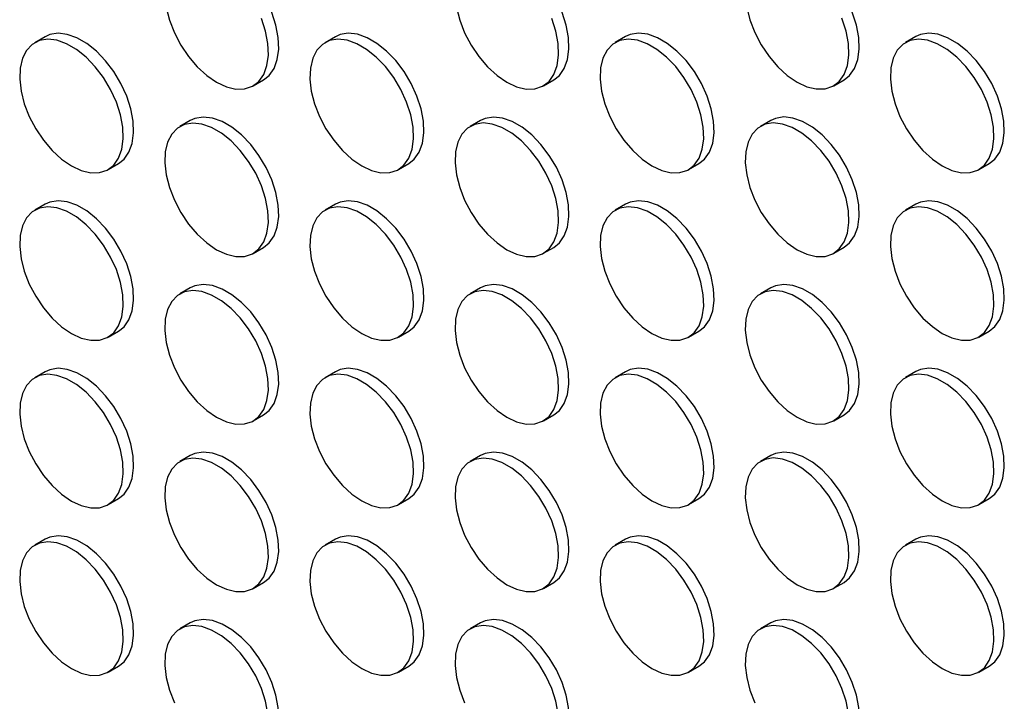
# Model space of a CAD drawing. Header units: millimetres. Extents: x 57 to 2457, y 57 to 1886.
# Tile 34 of 38: x 2181 to 2316, y 1325 to 1418. Entities that reach past the tile are written whole.
import ezdxf

# ---------------------------------------------------------------- set-up
doc = ezdxf.new("R2010")
doc.units = ezdxf.units.MM
doc.header["$LTSCALE"] = 9

msp = doc.modelspace()

# ---------------------------------------------------------------- linework, layer by layer
for p, q in [((2184.878, 1415.433), (2183.464, 1414.617)), ((2224.476, 1415.437), (2223.062, 1414.62)), ((2264.074, 1415.441), (2262.66, 1414.624)), ((2303.672, 1415.444), (2302.258, 1414.628)), ((2213.262, 1408.729), (2214.677, 1409.546)), ((2252.86, 1408.733), (2254.275, 1409.549)), ((2292.458, 1408.737), (2293.873, 1409.553)), ((2204.677, 1404.003), (2203.263, 1403.187)), ((2244.275, 1404.007), (2242.861, 1403.191)), ((2283.873, 1404.011), (2282.459, 1403.194)), ((2193.463, 1397.296), (2194.878, 1398.112)), ((2233.061, 1397.299), (2234.476, 1398.116)), ((2272.659, 1397.303), (2274.074, 1398.12)), ((2312.257, 1397.307), (2313.672, 1398.123)), ((2184.878, 1392.57), (2183.464, 1391.754)), ((2224.476, 1392.574), (2223.062, 1391.757)), ((2264.074, 1392.577), (2262.66, 1391.761)), ((2303.672, 1392.581), (2302.258, 1391.765)), ((2213.262, 1385.866), (2214.677, 1386.682)), ((2252.86, 1385.87), (2254.275, 1386.686)), ((2292.458, 1385.873), (2293.873, 1386.69)), ((2204.677, 1381.14), (2203.263, 1380.324)), ((2244.275, 1381.144), (2242.861, 1380.328)), ((2283.873, 1381.148), (2282.459, 1380.331)), ((2193.463, 1374.433), (2194.878, 1375.249)), ((2233.061, 1374.436), (2234.476, 1375.253)), ((2272.659, 1374.44), (2274.074, 1375.256)), ((2312.257, 1374.444), (2313.672, 1375.26)), ((2184.878, 1369.707), (2183.464, 1368.89)), ((2224.476, 1369.711), (2223.062, 1368.894)), ((2264.074, 1369.714), (2262.66, 1368.898)), ((2303.672, 1369.718), (2302.258, 1368.902)), ((2213.262, 1363.003), (2214.677, 1363.819)), ((2252.86, 1363.007), (2254.275, 1363.823)), ((2292.458, 1363.01), (2293.873, 1363.827)), ((2204.677, 1358.277), (2203.263, 1357.461)), ((2244.275, 1358.281), (2242.861, 1357.464)), ((2283.873, 1358.285), (2282.459, 1357.468)), ((2193.463, 1351.569), (2194.878, 1352.386)), ((2233.061, 1351.573), (2234.476, 1352.39)), ((2272.659, 1351.577), (2274.074, 1352.393)), ((2312.257, 1351.581), (2313.672, 1352.397)), ((2184.878, 1346.844), (2183.464, 1346.027)), ((2224.476, 1346.847), (2223.062, 1346.031)), ((2264.074, 1346.851), (2262.66, 1346.035)), ((2303.672, 1346.855), (2302.258, 1346.038)), ((2213.262, 1340.14), (2214.677, 1340.956)), ((2252.86, 1340.143), (2254.275, 1340.96)), ((2292.458, 1340.147), (2293.873, 1340.964)), ((2204.677, 1335.414), (2203.263, 1334.598)), ((2244.275, 1335.418), (2242.861, 1334.601)), ((2283.873, 1335.421), (2282.459, 1334.605)), ((2193.463, 1328.706), (2194.878, 1329.523)), ((2233.061, 1328.71), (2234.476, 1329.526)), ((2272.659, 1328.714), (2274.074, 1329.53)), ((2312.257, 1328.717), (2313.672, 1329.534))]:
    msp.add_line(p, q)
at = {"flags": 128}
for points in [[(2214.677, 1409.546), (2215.437, 1410.144), (2216.109, 1411.101), (2216.549, 1412.314), (2216.74, 1413.74), (2216.676, 1415.328), (2216.359, 1417.019), (2215.801, 1418.754), (2215.021, 1420.468), (2214.048, 1422.101), (2212.917, 1423.593), (2211.669, 1424.891), (2210.349, 1425.946), (2209.005, 1426.722), (2207.685, 1427.191), (2206.437, 1427.334), (2205.306, 1427.148), (2204.677, 1426.867)], [(2254.275, 1409.549), (2255.035, 1410.148), (2255.707, 1411.105), (2256.147, 1412.318), (2256.338, 1413.744), (2256.274, 1415.331), (2255.957, 1417.023), (2255.399, 1418.757), (2254.619, 1420.472), (2253.646, 1422.105), (2252.515, 1423.597), (2251.267, 1424.894), (2249.947, 1425.95), (2248.603, 1426.726), (2247.283, 1427.194), (2246.035, 1427.338), (2244.904, 1427.152), (2244.275, 1426.87)], [(2293.873, 1409.553), (2294.633, 1410.152), (2295.305, 1411.108), (2295.745, 1412.321), (2295.936, 1413.748), (2295.872, 1415.335), (2295.555, 1417.027), (2294.997, 1418.761), (2294.217, 1420.476), (2293.244, 1422.109), (2292.113, 1423.601), (2290.865, 1424.898), (2289.545, 1425.954), (2288.201, 1426.73), (2286.881, 1427.198), (2285.633, 1427.342), (2284.502, 1427.155), (2283.873, 1426.874)], [(2201.391, 1419.432), (2201.831, 1417.711), (2202.503, 1415.978), (2203.383, 1414.297), (2204.44, 1412.727), (2205.635, 1411.326), (2206.925, 1410.144), (2208.263, 1409.224)], [(2240.989, 1419.435), (2241.429, 1417.714), (2242.101, 1415.982), (2242.981, 1414.301), (2244.038, 1412.731), (2245.233, 1411.33), (2246.523, 1410.148), (2247.861, 1409.228)], [(2280.587, 1419.439), (2281.027, 1417.718), (2281.699, 1415.986), (2282.579, 1414.304), (2283.636, 1412.735), (2284.831, 1411.334), (2286.121, 1410.152), (2287.459, 1409.232)], [(2208.263, 1409.224), (2209.601, 1408.599), (2210.891, 1408.292), (2212.086, 1408.314), (2213.142, 1408.663), (2214.023, 1409.328), (2214.695, 1410.284), (2215.135, 1411.498), (2215.326, 1412.924), (2215.262, 1414.511), (2214.945, 1416.203), (2214.387, 1417.937)], [(2247.861, 1409.228), (2249.199, 1408.603), (2250.489, 1408.296), (2251.684, 1408.317), (2252.74, 1408.667), (2253.621, 1409.332), (2254.293, 1410.288), (2254.733, 1411.501), (2254.924, 1412.927), (2254.86, 1414.515), (2254.543, 1416.206), (2253.985, 1417.941)], [(2287.459, 1409.232), (2288.797, 1408.607), (2290.087, 1408.299), (2291.282, 1408.321), (2292.338, 1408.671), (2293.219, 1409.336), (2293.891, 1410.292), (2294.331, 1411.505), (2294.522, 1412.931), (2294.458, 1414.519), (2294.141, 1416.21), (2293.582, 1417.945)], [(2194.878, 1398.112), (2195.638, 1398.711), (2196.31, 1399.667), (2196.75, 1400.881), (2196.941, 1402.307), (2196.877, 1403.894), (2196.56, 1405.586), (2196.002, 1407.32), (2195.222, 1409.035), (2194.249, 1410.668), (2193.118, 1412.16), (2191.87, 1413.457), (2190.55, 1414.513), (2189.206, 1415.289), (2187.886, 1415.757), (2186.638, 1415.901), (2185.507, 1415.714), (2184.878, 1415.433)], [(2234.476, 1398.116), (2235.236, 1398.715), (2235.908, 1399.671), (2236.348, 1400.884), (2236.539, 1402.31), (2236.475, 1403.898), (2236.158, 1405.589), (2235.6, 1407.324), (2234.82, 1409.039), (2233.847, 1410.671), (2232.716, 1412.164), (2231.468, 1413.461), (2230.148, 1414.517), (2228.804, 1415.293), (2227.484, 1415.761), (2226.236, 1415.905), (2225.105, 1415.718), (2224.476, 1415.437)], [(2274.074, 1398.12), (2274.834, 1398.718), (2275.506, 1399.675), (2275.946, 1400.888), (2276.137, 1402.314), (2276.073, 1403.902), (2275.756, 1405.593), (2275.198, 1407.328), (2274.418, 1409.042), (2273.445, 1410.675), (2272.314, 1412.167), (2271.066, 1413.465), (2269.746, 1414.52), (2268.402, 1415.296), (2267.082, 1415.765), (2265.834, 1415.908), (2264.703, 1415.722), (2264.074, 1415.441)], [(2313.672, 1398.123), (2314.432, 1398.722), (2315.104, 1399.679), (2315.544, 1400.892), (2315.735, 1402.318), (2315.671, 1403.905), (2315.354, 1405.597), (2314.796, 1407.331), (2314.016, 1409.046), (2313.043, 1410.679), (2311.912, 1412.171), (2310.664, 1413.468), (2309.344, 1414.524), (2308, 1415.3), (2306.68, 1415.768), (2305.432, 1415.912), (2304.301, 1415.726), (2303.672, 1415.444)], [(2188.464, 1397.791), (2189.802, 1397.166), (2191.092, 1396.859), (2192.287, 1396.88), (2193.343, 1397.23), (2194.224, 1397.895), (2194.896, 1398.851), (2195.336, 1400.064), (2195.527, 1401.49), (2195.463, 1403.078), (2195.146, 1404.769), (2194.588, 1406.504), (2193.808, 1408.218), (2192.835, 1409.851), (2191.704, 1411.343), (2190.456, 1412.641), (2189.136, 1413.697), (2187.792, 1414.473), (2186.472, 1414.941), (2185.224, 1415.084), (2184.093, 1414.898), (2183.12, 1414.388), (2182.34, 1413.574), (2181.782, 1412.484), (2181.465, 1411.159), (2181.401, 1409.645), (2181.592, 1407.998), (2182.032, 1406.277), (2182.704, 1404.545), (2183.584, 1402.864), (2184.641, 1401.294), (2185.836, 1399.893), (2187.126, 1398.711), (2188.464, 1397.791)], [(2228.062, 1397.794), (2229.4, 1397.17), (2230.69, 1396.862), (2231.885, 1396.884), (2232.941, 1397.233), (2233.822, 1397.898), (2234.494, 1398.855), (2234.934, 1400.068), (2235.125, 1401.494), (2235.061, 1403.081), (2234.744, 1404.773), (2234.186, 1406.507), (2233.406, 1408.222), (2232.433, 1409.855), (2231.302, 1411.347), (2230.054, 1412.645), (2228.734, 1413.7), (2227.39, 1414.476), (2226.07, 1414.945), (2224.822, 1415.088), (2223.691, 1414.902), (2222.718, 1414.392), (2221.938, 1413.578), (2221.38, 1412.488), (2221.063, 1411.162), (2220.999, 1409.649), (2221.19, 1408.002), (2221.63, 1406.281), (2222.302, 1404.549), (2223.182, 1402.867), (2224.239, 1401.298), (2225.434, 1399.897), (2226.724, 1398.715), (2228.062, 1397.794)], [(2267.66, 1397.798), (2268.998, 1397.173), (2270.288, 1396.866), (2271.483, 1396.888), (2272.539, 1397.237), (2273.42, 1397.902), (2274.092, 1398.858), (2274.532, 1400.072), (2274.723, 1401.498), (2274.659, 1403.085), (2274.342, 1404.777), (2273.783, 1406.511), (2273.004, 1408.226), (2272.031, 1409.859), (2270.9, 1411.351), (2269.652, 1412.648), (2268.332, 1413.704), (2266.988, 1414.48), (2265.668, 1414.948), (2264.42, 1415.092), (2263.289, 1414.905), (2262.316, 1414.396), (2261.536, 1413.581), (2260.978, 1412.492), (2260.661, 1411.166), (2260.597, 1409.653), (2260.788, 1408.006), (2261.228, 1406.285), (2261.9, 1404.552), (2262.78, 1402.871), (2263.837, 1401.301), (2265.032, 1399.9), (2266.322, 1398.718), (2267.66, 1397.798)], [(2307.258, 1397.802), (2308.596, 1397.177), (2309.886, 1396.87), (2311.081, 1396.891), (2312.137, 1397.241), (2313.018, 1397.906), (2313.69, 1398.862), (2314.129, 1400.075), (2314.321, 1401.501), (2314.257, 1403.089), (2313.94, 1404.78), (2313.381, 1406.515), (2312.602, 1408.23), (2311.629, 1409.862), (2310.498, 1411.355), (2309.25, 1412.652), (2307.93, 1413.708), (2306.586, 1414.484), (2305.266, 1414.952), (2304.018, 1415.096), (2302.887, 1414.909), (2301.914, 1414.4), (2301.134, 1413.585), (2300.576, 1412.496), (2300.259, 1411.17), (2300.195, 1409.656), (2300.386, 1408.009), (2300.826, 1406.288), (2301.498, 1404.556), (2302.378, 1402.875), (2303.435, 1401.305), (2304.63, 1399.904), (2305.92, 1398.722), (2307.258, 1397.802)], [(2214.677, 1386.682), (2215.437, 1387.281), (2216.109, 1388.238), (2216.549, 1389.451), (2216.74, 1390.877), (2216.676, 1392.464), (2216.359, 1394.156), (2215.801, 1395.89), (2215.021, 1397.605), (2214.048, 1399.238), (2212.917, 1400.73), (2211.669, 1402.027), (2210.349, 1403.083), (2209.005, 1403.859), (2207.685, 1404.328), (2206.437, 1404.471), (2205.306, 1404.285), (2204.677, 1404.003)], [(2254.275, 1386.686), (2255.035, 1387.285), (2255.707, 1388.241), (2256.147, 1389.455), (2256.338, 1390.881), (2256.274, 1392.468), (2255.957, 1394.16), (2255.399, 1395.894), (2254.619, 1397.609), (2253.646, 1399.242), (2252.515, 1400.734), (2251.267, 1402.031), (2249.947, 1403.087), (2248.603, 1403.863), (2247.283, 1404.331), (2246.035, 1404.475), (2244.904, 1404.288), (2244.275, 1404.007)], [(2293.873, 1386.69), (2294.633, 1387.289), (2295.305, 1388.245), (2295.745, 1389.458), (2295.936, 1390.884), (2295.872, 1392.472), (2295.555, 1394.163), (2294.997, 1395.898), (2294.217, 1397.613), (2293.244, 1399.245), (2292.113, 1400.738), (2290.865, 1402.035), (2289.545, 1403.091), (2288.201, 1403.867), (2286.881, 1404.335), (2285.633, 1404.479), (2284.502, 1404.292), (2283.873, 1404.011)], [(2208.263, 1386.361), (2209.601, 1385.736), (2210.891, 1385.429), (2212.086, 1385.45), (2213.142, 1385.8), (2214.023, 1386.465), (2214.695, 1387.421), (2215.135, 1388.634), (2215.326, 1390.061), (2215.262, 1391.648), (2214.945, 1393.34), (2214.387, 1395.074), (2213.607, 1396.789), (2212.634, 1398.422), (2211.503, 1399.914), (2210.255, 1401.211), (2208.935, 1402.267), (2207.591, 1403.043), (2206.271, 1403.511), (2205.023, 1403.655), (2203.892, 1403.468), (2202.919, 1402.959), (2202.139, 1402.144), (2201.581, 1401.055), (2201.264, 1399.729), (2201.2, 1398.215), (2201.391, 1396.568), (2201.831, 1394.848), (2202.503, 1393.115), (2203.383, 1391.434), (2204.44, 1389.864), (2205.635, 1388.463), (2206.925, 1387.281), (2208.263, 1386.361)], [(2247.861, 1386.365), (2249.199, 1385.74), (2250.489, 1385.433), (2251.684, 1385.454), (2252.74, 1385.804), (2253.621, 1386.469), (2254.293, 1387.425), (2254.733, 1388.638), (2254.924, 1390.064), (2254.86, 1391.652), (2254.543, 1393.343), (2253.985, 1395.078), (2253.205, 1396.792), (2252.232, 1398.425), (2251.101, 1399.917), (2249.853, 1401.215), (2248.533, 1402.271), (2247.189, 1403.047), (2245.869, 1403.515), (2244.621, 1403.658), (2243.49, 1403.472), (2242.517, 1402.962), (2241.737, 1402.148), (2241.179, 1401.058), (2240.862, 1399.733), (2240.798, 1398.219), (2240.989, 1396.572), (2241.429, 1394.851), (2242.101, 1393.119), (2242.981, 1391.438), (2244.038, 1389.868), (2245.233, 1388.467), (2246.523, 1387.285), (2247.861, 1386.365)], [(2287.459, 1386.368), (2288.797, 1385.744), (2290.087, 1385.436), (2291.282, 1385.458), (2292.338, 1385.807), (2293.219, 1386.472), (2293.891, 1387.429), (2294.331, 1388.642), (2294.522, 1390.068), (2294.458, 1391.655), (2294.141, 1393.347), (2293.582, 1395.081), (2292.803, 1396.796), (2291.83, 1398.429), (2290.699, 1399.921), (2289.451, 1401.219), (2288.131, 1402.274), (2286.787, 1403.05), (2285.467, 1403.519), (2284.219, 1403.662), (2283.088, 1403.476), (2282.115, 1402.966), (2281.335, 1402.152), (2280.777, 1401.062), (2280.46, 1399.736), (2280.396, 1398.223), (2280.587, 1396.576), (2281.027, 1394.855), (2281.699, 1393.123), (2282.579, 1391.441), (2283.636, 1389.872), (2284.831, 1388.471), (2286.121, 1387.289), (2287.459, 1386.368)], [(2313.672, 1375.26), (2314.432, 1375.859), (2315.104, 1376.815), (2315.544, 1378.029), (2315.735, 1379.455), (2315.671, 1381.042), (2315.354, 1382.734), (2314.796, 1384.468), (2314.016, 1386.183), (2313.043, 1387.816), (2311.912, 1389.308), (2310.664, 1390.605), (2309.344, 1391.661), (2308, 1392.437), (2306.68, 1392.905), (2305.432, 1393.049), (2304.301, 1392.862), (2303.672, 1392.581)], [(2188.464, 1374.928), (2189.802, 1374.303), (2191.092, 1373.995), (2192.287, 1374.017), (2193.343, 1374.367), (2194.224, 1375.032), (2194.896, 1375.988), (2195.336, 1377.201), (2195.527, 1378.627), (2195.463, 1380.215), (2195.146, 1381.906), (2194.588, 1383.641), (2193.808, 1385.355), (2192.835, 1386.988), (2191.704, 1388.48), (2190.456, 1389.778), (2189.136, 1390.833), (2187.792, 1391.609), (2186.472, 1392.078), (2185.224, 1392.221), (2184.093, 1392.035), (2183.12, 1391.525), (2182.34, 1390.711), (2181.782, 1389.621), (2181.465, 1388.296), (2181.401, 1386.782), (2181.592, 1385.135), (2182.032, 1383.414), (2182.704, 1381.682), (2183.584, 1380), (2184.641, 1378.431), (2185.836, 1377.03), (2187.126, 1375.848), (2188.464, 1374.928)], [(2194.878, 1375.249), (2195.638, 1375.848), (2196.31, 1376.804), (2196.75, 1378.017), (2196.941, 1379.444), (2196.877, 1381.031), (2196.56, 1382.723), (2196.002, 1384.457), (2195.222, 1386.172), (2194.249, 1387.805), (2193.118, 1389.297), (2191.87, 1390.594), (2190.55, 1391.65), (2189.206, 1392.426), (2187.886, 1392.894), (2186.638, 1393.038), (2185.507, 1392.851), (2184.878, 1392.57)], [(2228.062, 1374.931), (2229.4, 1374.306), (2230.69, 1373.999), (2231.885, 1374.021), (2232.941, 1374.37), (2233.822, 1375.035), (2234.494, 1375.992), (2234.934, 1377.205), (2235.125, 1378.631), (2235.061, 1380.218), (2234.744, 1381.91), (2234.186, 1383.644), (2233.406, 1385.359), (2232.433, 1386.992), (2231.302, 1388.484), (2230.054, 1389.781), (2228.734, 1390.837), (2227.39, 1391.613), (2226.07, 1392.081), (2224.822, 1392.225), (2223.691, 1392.039), (2222.718, 1391.529), (2221.938, 1390.715), (2221.38, 1389.625), (2221.063, 1388.299), (2220.999, 1386.786), (2221.19, 1385.139), (2221.63, 1383.418), (2222.302, 1381.685), (2223.182, 1380.004), (2224.239, 1378.434), (2225.434, 1377.033), (2226.724, 1375.851), (2228.062, 1374.931)], [(2234.476, 1375.253), (2235.236, 1375.852), (2235.908, 1376.808), (2236.348, 1378.021), (2236.539, 1379.447), (2236.475, 1381.035), (2236.158, 1382.726), (2235.6, 1384.461), (2234.82, 1386.175), (2233.847, 1387.808), (2232.716, 1389.3), (2231.468, 1390.598), (2230.148, 1391.654), (2228.804, 1392.43), (2227.484, 1392.898), (2226.236, 1393.041), (2225.105, 1392.855), (2224.476, 1392.574)], [(2267.66, 1374.935), (2268.998, 1374.31), (2270.288, 1374.003), (2271.483, 1374.024), (2272.539, 1374.374), (2273.42, 1375.039), (2274.092, 1375.995), (2274.532, 1377.208), (2274.723, 1378.635), (2274.659, 1380.222), (2274.342, 1381.914), (2273.783, 1383.648), (2273.004, 1385.363), (2272.031, 1386.996), (2270.9, 1388.488), (2269.652, 1389.785), (2268.332, 1390.841), (2266.988, 1391.617), (2265.668, 1392.085), (2264.42, 1392.229), (2263.289, 1392.042), (2262.316, 1391.533), (2261.536, 1390.718), (2260.978, 1389.629), (2260.661, 1388.303), (2260.597, 1386.789), (2260.788, 1385.142), (2261.228, 1383.422), (2261.9, 1381.689), (2262.78, 1380.008), (2263.837, 1378.438), (2265.032, 1377.037), (2266.322, 1375.855), (2267.66, 1374.935)], [(2274.074, 1375.256), (2274.834, 1375.855), (2275.506, 1376.812), (2275.946, 1378.025), (2276.137, 1379.451), (2276.073, 1381.038), (2275.756, 1382.73), (2275.198, 1384.464), (2274.418, 1386.179), (2273.445, 1387.812), (2272.314, 1389.304), (2271.066, 1390.601), (2269.746, 1391.657), (2268.402, 1392.433), (2267.082, 1392.902), (2265.834, 1393.045), (2264.703, 1392.859), (2264.074, 1392.577)], [(2307.258, 1374.939), (2308.596, 1374.314), (2309.886, 1374.007), (2311.081, 1374.028), (2312.137, 1374.378), (2313.018, 1375.043), (2313.69, 1375.999), (2314.129, 1377.212), (2314.321, 1378.638), (2314.257, 1380.226), (2313.94, 1381.917), (2313.381, 1383.652), (2312.602, 1385.366), (2311.629, 1386.999), (2310.498, 1388.491), (2309.25, 1389.789), (2307.93, 1390.845), (2306.586, 1391.621), (2305.266, 1392.089), (2304.018, 1392.232), (2302.887, 1392.046), (2301.914, 1391.536), (2301.134, 1390.722), (2300.576, 1389.632), (2300.259, 1388.307), (2300.195, 1386.793), (2300.386, 1385.146), (2300.826, 1383.425), (2301.498, 1381.693), (2302.378, 1380.012), (2303.435, 1378.442), (2304.63, 1377.041), (2305.92, 1375.859), (2307.258, 1374.939)], [(2214.677, 1363.819), (2215.437, 1364.418), (2216.109, 1365.375), (2216.549, 1366.588), (2216.74, 1368.014), (2216.676, 1369.601), (2216.359, 1371.293), (2215.801, 1373.027), (2215.021, 1374.742), (2214.048, 1376.375), (2212.917, 1377.867), (2211.669, 1379.164), (2210.349, 1380.22), (2209.005, 1380.996), (2207.685, 1381.464), (2206.437, 1381.608), (2205.306, 1381.422), (2204.677, 1381.14)], [(2254.275, 1363.823), (2255.035, 1364.422), (2255.707, 1365.378), (2256.147, 1366.591), (2256.338, 1368.018), (2256.274, 1369.605), (2255.957, 1371.297), (2255.399, 1373.031), (2254.619, 1374.746), (2253.646, 1376.379), (2252.515, 1377.871), (2251.267, 1379.168), (2249.947, 1380.224), (2248.603, 1381), (2247.283, 1381.468), (2246.035, 1381.612), (2244.904, 1381.425), (2244.275, 1381.144)], [(2293.873, 1363.827), (2294.633, 1364.426), (2295.305, 1365.382), (2295.745, 1366.595), (2295.936, 1368.021), (2295.872, 1369.609), (2295.555, 1371.3), (2294.997, 1373.035), (2294.217, 1374.749), (2293.244, 1376.382), (2292.113, 1377.874), (2290.865, 1379.172), (2289.545, 1380.228), (2288.201, 1381.004), (2286.881, 1381.472), (2285.633, 1381.615), (2284.502, 1381.429), (2283.873, 1381.148)], [(2208.263, 1363.498), (2209.601, 1362.873), (2210.891, 1362.566), (2212.086, 1362.587), (2213.142, 1362.937), (2214.023, 1363.602), (2214.695, 1364.558), (2215.135, 1365.771), (2215.326, 1367.197), (2215.262, 1368.785), (2214.945, 1370.476), (2214.387, 1372.211), (2213.607, 1373.926), (2212.634, 1375.558), (2211.503, 1377.051), (2210.255, 1378.348), (2208.935, 1379.404), (2207.591, 1380.18), (2206.271, 1380.648), (2205.023, 1380.792), (2203.892, 1380.605), (2202.919, 1380.096), (2202.139, 1379.281), (2201.581, 1378.192), (2201.264, 1376.866), (2201.2, 1375.352), (2201.391, 1373.705), (2201.831, 1371.984), (2202.503, 1370.252), (2203.383, 1368.571), (2204.44, 1367.001), (2205.635, 1365.6), (2206.925, 1364.418), (2208.263, 1363.498)], [(2247.861, 1363.502), (2249.199, 1362.877), (2250.489, 1362.569), (2251.684, 1362.591), (2252.74, 1362.941), (2253.621, 1363.606), (2254.293, 1364.562), (2254.733, 1365.775), (2254.924, 1367.201), (2254.86, 1368.789), (2254.543, 1370.48), (2253.985, 1372.215), (2253.205, 1373.929), (2252.232, 1375.562), (2251.101, 1377.054), (2249.853, 1378.352), (2248.533, 1379.407), (2247.189, 1380.183), (2245.869, 1380.652), (2244.621, 1380.795), (2243.49, 1380.609), (2242.517, 1380.099), (2241.737, 1379.285), (2241.179, 1378.195), (2240.862, 1376.87), (2240.798, 1375.356), (2240.989, 1373.709), (2241.429, 1371.988), (2242.101, 1370.256), (2242.981, 1368.574), (2244.038, 1367.005), (2245.233, 1365.604), (2246.523, 1364.422), (2247.861, 1363.502)], [(2287.459, 1363.505), (2288.797, 1362.88), (2290.087, 1362.573), (2291.282, 1362.595), (2292.338, 1362.944), (2293.219, 1363.609), (2293.891, 1364.566), (2294.331, 1365.779), (2294.522, 1367.205), (2294.458, 1368.792), (2294.141, 1370.484), (2293.582, 1372.218), (2292.803, 1373.933), (2291.83, 1375.566), (2290.699, 1377.058), (2289.451, 1378.355), (2288.131, 1379.411), (2286.787, 1380.187), (2285.467, 1380.655), (2284.219, 1380.799), (2283.088, 1380.613), (2282.115, 1380.103), (2281.335, 1379.289), (2280.777, 1378.199), (2280.46, 1376.873), (2280.396, 1375.36), (2280.587, 1373.713), (2281.027, 1371.992), (2281.699, 1370.259), (2282.579, 1368.578), (2283.636, 1367.008), (2284.831, 1365.607), (2286.121, 1364.425), (2287.459, 1363.505)], [(2188.464, 1352.064), (2189.802, 1351.44), (2191.092, 1351.132), (2192.287, 1351.154), (2193.343, 1351.503), (2194.224, 1352.168), (2194.896, 1353.125), (2195.336, 1354.338), (2195.527, 1355.764), (2195.463, 1357.351), (2195.146, 1359.043), (2194.588, 1360.777), (2193.808, 1362.492), (2192.835, 1364.125), (2191.704, 1365.617), (2190.456, 1366.915), (2189.136, 1367.97), (2187.792, 1368.746), (2186.472, 1369.215), (2185.224, 1369.358), (2184.093, 1369.172), (2183.12, 1368.662), (2182.34, 1367.848), (2181.782, 1366.758), (2181.465, 1365.432), (2181.401, 1363.919), (2181.592, 1362.272), (2182.032, 1360.551), (2182.704, 1358.819), (2183.584, 1357.137), (2184.641, 1355.568), (2185.836, 1354.167), (2187.126, 1352.985), (2188.464, 1352.064)], [(2194.878, 1352.386), (2195.638, 1352.985), (2196.31, 1353.941), (2196.75, 1355.154), (2196.941, 1356.58), (2196.877, 1358.168), (2196.56, 1359.859), (2196.002, 1361.594), (2195.222, 1363.309), (2194.249, 1364.941), (2193.118, 1366.434), (2191.87, 1367.731), (2190.55, 1368.787), (2189.206, 1369.563), (2187.886, 1370.031), (2186.638, 1370.175), (2185.507, 1369.988), (2184.878, 1369.707)], [(2228.062, 1352.068), (2229.4, 1351.443), (2230.69, 1351.136), (2231.885, 1351.158), (2232.941, 1351.507), (2233.822, 1352.172), (2234.494, 1353.128), (2234.934, 1354.342), (2235.125, 1355.768), (2235.061, 1357.355), (2234.744, 1359.047), (2234.186, 1360.781), (2233.406, 1362.496), (2232.433, 1364.129), (2231.302, 1365.621), (2230.054, 1366.918), (2228.734, 1367.974), (2227.39, 1368.75), (2226.07, 1369.218), (2224.822, 1369.362), (2223.691, 1369.175), (2222.718, 1368.666), (2221.938, 1367.851), (2221.38, 1366.762), (2221.063, 1365.436), (2220.999, 1363.923), (2221.19, 1362.276), (2221.63, 1360.555), (2222.302, 1358.822), (2223.182, 1357.141), (2224.239, 1355.571), (2225.434, 1354.17), (2226.724, 1352.988), (2228.062, 1352.068)], [(2234.476, 1352.39), (2235.236, 1352.988), (2235.908, 1353.945), (2236.348, 1355.158), (2236.539, 1356.584), (2236.475, 1358.172), (2236.158, 1359.863), (2235.6, 1361.598), (2234.82, 1363.312), (2233.847, 1364.945), (2232.716, 1366.437), (2231.468, 1367.735), (2230.148, 1368.79), (2228.804, 1369.566), (2227.484, 1370.035), (2226.236, 1370.178), (2225.105, 1369.992), (2224.476, 1369.711)], [(2267.66, 1352.072), (2268.998, 1351.447), (2270.288, 1351.14), (2271.483, 1351.161), (2272.539, 1351.511), (2273.42, 1352.176), (2274.092, 1353.132), (2274.532, 1354.345), (2274.723, 1355.771), (2274.659, 1357.359), (2274.342, 1359.05), (2273.783, 1360.785), (2273.004, 1362.5), (2272.031, 1364.132), (2270.9, 1365.625), (2269.652, 1366.922), (2268.332, 1367.978), (2266.988, 1368.754), (2265.668, 1369.222), (2264.42, 1369.366), (2263.289, 1369.179), (2262.316, 1368.67), (2261.536, 1367.855), (2260.978, 1366.766), (2260.661, 1365.44), (2260.597, 1363.926), (2260.788, 1362.279), (2261.228, 1360.558), (2261.9, 1358.826), (2262.78, 1357.145), (2263.837, 1355.575), (2265.032, 1354.174), (2266.322, 1352.992), (2267.66, 1352.072)], [(2274.074, 1352.393), (2274.834, 1352.992), (2275.506, 1353.949), (2275.946, 1355.162), (2276.137, 1356.588), (2276.073, 1358.175), (2275.756, 1359.867), (2275.198, 1361.601), (2274.418, 1363.316), (2273.445, 1364.949), (2272.314, 1366.441), (2271.066, 1367.738), (2269.746, 1368.794), (2268.402, 1369.57), (2267.082, 1370.038), (2265.834, 1370.182), (2264.703, 1369.996), (2264.074, 1369.714)], [(2307.258, 1352.076), (2308.596, 1351.451), (2309.886, 1351.143), (2311.081, 1351.165), (2312.137, 1351.515), (2313.018, 1352.18), (2313.69, 1353.136), (2314.129, 1354.349), (2314.321, 1355.775), (2314.257, 1357.363), (2313.94, 1359.054), (2313.381, 1360.789), (2312.602, 1362.503), (2311.629, 1364.136), (2310.498, 1365.628), (2309.25, 1366.926), (2307.93, 1367.981), (2306.586, 1368.758), (2305.266, 1369.226), (2304.018, 1369.369), (2302.887, 1369.183), (2301.914, 1368.673), (2301.134, 1367.859), (2300.576, 1366.769), (2300.259, 1365.444), (2300.195, 1363.93), (2300.386, 1362.283), (2300.826, 1360.562), (2301.498, 1358.83), (2302.378, 1357.148), (2303.435, 1355.579), (2304.63, 1354.178), (2305.92, 1352.996), (2307.258, 1352.076)], [(2313.672, 1352.397), (2314.432, 1352.996), (2315.104, 1353.952), (2315.544, 1355.165), (2315.735, 1356.592), (2315.671, 1358.179), (2315.354, 1359.871), (2314.796, 1361.605), (2314.016, 1363.32), (2313.043, 1364.953), (2311.912, 1366.445), (2310.664, 1367.742), (2309.344, 1368.798), (2308, 1369.574), (2306.68, 1370.042), (2305.432, 1370.186), (2304.301, 1369.999), (2303.672, 1369.718)], [(2214.677, 1340.956), (2215.437, 1341.555), (2216.109, 1342.511), (2216.549, 1343.725), (2216.74, 1345.151), (2216.676, 1346.738), (2216.359, 1348.43), (2215.801, 1350.164), (2215.021, 1351.879), (2214.048, 1353.512), (2212.917, 1355.004), (2211.669, 1356.301), (2210.349, 1357.357), (2209.005, 1358.133), (2207.685, 1358.601), (2206.437, 1358.745), (2205.306, 1358.558), (2204.677, 1358.277)], [(2254.275, 1340.96), (2255.035, 1341.559), (2255.707, 1342.515), (2256.147, 1343.728), (2256.338, 1345.154), (2256.274, 1346.742), (2255.957, 1348.433), (2255.399, 1350.168), (2254.619, 1351.883), (2253.646, 1353.515), (2252.515, 1355.008), (2251.267, 1356.305), (2249.947, 1357.361), (2248.603, 1358.137), (2247.283, 1358.605), (2246.035, 1358.749), (2244.904, 1358.562), (2244.275, 1358.281)], [(2293.873, 1340.964), (2294.633, 1341.562), (2295.305, 1342.519), (2295.745, 1343.732), (2295.936, 1345.158), (2295.872, 1346.746), (2295.555, 1348.437), (2294.997, 1350.172), (2294.217, 1351.886), (2293.244, 1353.519), (2292.113, 1355.011), (2290.865, 1356.309), (2289.545, 1357.364), (2288.201, 1358.14), (2286.881, 1358.609), (2285.633, 1358.752), (2284.502, 1358.566), (2283.873, 1358.285)], [(2208.263, 1340.635), (2209.601, 1340.01), (2210.891, 1339.703), (2212.086, 1339.724), (2213.142, 1340.074), (2214.023, 1340.739), (2214.695, 1341.695), (2215.135, 1342.908), (2215.326, 1344.334), (2215.262, 1345.922), (2214.945, 1347.613), (2214.387, 1349.348), (2213.607, 1351.062), (2212.634, 1352.695), (2211.503, 1354.187), (2210.255, 1355.485), (2208.935, 1356.541), (2207.591, 1357.317), (2206.271, 1357.785), (2205.023, 1357.928), (2203.892, 1357.742), (2202.919, 1357.232), (2202.139, 1356.418), (2201.581, 1355.328), (2201.264, 1354.003), (2201.2, 1352.489), (2201.391, 1350.842), (2201.831, 1349.121), (2202.503, 1347.389), (2203.383, 1345.708), (2204.44, 1344.138), (2205.635, 1342.737), (2206.925, 1341.555), (2208.263, 1340.635)], [(2247.861, 1340.638), (2249.199, 1340.014), (2250.489, 1339.706), (2251.684, 1339.728), (2252.74, 1340.077), (2253.621, 1340.742), (2254.293, 1341.699), (2254.733, 1342.912), (2254.924, 1344.338), (2254.86, 1345.925), (2254.543, 1347.617), (2253.985, 1349.351), (2253.205, 1351.066), (2252.232, 1352.699), (2251.101, 1354.191), (2249.853, 1355.489), (2248.533, 1356.544), (2247.189, 1357.32), (2245.869, 1357.789), (2244.621, 1357.932), (2243.49, 1357.746), (2242.517, 1357.236), (2241.737, 1356.422), (2241.179, 1355.332), (2240.862, 1354.006), (2240.798, 1352.493), (2240.989, 1350.846), (2241.429, 1349.125), (2242.101, 1347.393), (2242.981, 1345.711), (2244.038, 1344.142), (2245.233, 1342.741), (2246.523, 1341.559), (2247.861, 1340.638)], [(2287.459, 1340.642), (2288.797, 1340.017), (2290.087, 1339.71), (2291.282, 1339.732), (2292.338, 1340.081), (2293.219, 1340.746), (2293.891, 1341.702), (2294.331, 1342.916), (2294.522, 1344.342), (2294.458, 1345.929), (2294.141, 1347.621), (2293.582, 1349.355), (2292.803, 1351.07), (2291.83, 1352.703), (2290.699, 1354.195), (2289.451, 1355.492), (2288.131, 1356.548), (2286.787, 1357.324), (2285.467, 1357.792), (2284.219, 1357.936), (2283.088, 1357.749), (2282.115, 1357.24), (2281.335, 1356.425), (2280.777, 1355.336), (2280.46, 1354.01), (2280.396, 1352.497), (2280.587, 1350.85), (2281.027, 1349.129), (2281.699, 1347.396), (2282.579, 1345.715), (2283.636, 1344.145), (2284.831, 1342.744), (2286.121, 1341.562), (2287.459, 1340.642)], [(2188.464, 1329.201), (2189.802, 1328.576), (2191.092, 1328.269), (2192.287, 1328.291), (2193.343, 1328.64), (2194.224, 1329.305), (2194.896, 1330.262), (2195.336, 1331.475), (2195.527, 1332.901), (2195.463, 1334.488), (2195.146, 1336.18), (2194.588, 1337.914), (2193.808, 1339.629), (2192.835, 1341.262), (2191.704, 1342.754), (2190.456, 1344.051), (2189.136, 1345.107), (2187.792, 1345.883), (2186.472, 1346.351), (2185.224, 1346.495), (2184.093, 1346.309), (2183.12, 1345.799), (2182.34, 1344.985), (2181.782, 1343.895), (2181.465, 1342.569), (2181.401, 1341.056), (2181.592, 1339.409), (2182.032, 1337.688), (2182.704, 1335.955), (2183.584, 1334.274), (2184.641, 1332.704), (2185.836, 1331.303), (2187.126, 1330.121), (2188.464, 1329.201)], [(2194.878, 1329.523), (2195.638, 1330.122), (2196.31, 1331.078), (2196.75, 1332.291), (2196.941, 1333.717), (2196.877, 1335.305), (2196.56, 1336.996), (2196.002, 1338.731), (2195.222, 1340.445), (2194.249, 1342.078), (2193.118, 1343.57), (2191.87, 1344.868), (2190.55, 1345.924), (2189.206, 1346.7), (2187.886, 1347.168), (2186.638, 1347.311), (2185.507, 1347.125), (2184.878, 1346.844)], [(2228.062, 1329.205), (2229.4, 1328.58), (2230.69, 1328.273), (2231.885, 1328.294), (2232.941, 1328.644), (2233.822, 1329.309), (2234.494, 1330.265), (2234.934, 1331.478), (2235.125, 1332.905), (2235.061, 1334.492), (2234.744, 1336.184), (2234.186, 1337.918), (2233.406, 1339.633), (2232.433, 1341.266), (2231.302, 1342.758), (2230.054, 1344.055), (2228.734, 1345.111), (2227.39, 1345.887), (2226.07, 1346.355), (2224.822, 1346.499), (2223.691, 1346.312), (2222.718, 1345.803), (2221.938, 1344.988), (2221.38, 1343.899), (2221.063, 1342.573), (2220.999, 1341.059), (2221.19, 1339.412), (2221.63, 1337.692), (2222.302, 1335.959), (2223.182, 1334.278), (2224.239, 1332.708), (2225.434, 1331.307), (2226.724, 1330.125), (2228.062, 1329.205)], [(2234.476, 1329.526), (2235.236, 1330.125), (2235.908, 1331.082), (2236.348, 1332.295), (2236.539, 1333.721), (2236.475, 1335.308), (2236.158, 1337), (2235.6, 1338.734), (2234.82, 1340.449), (2233.847, 1342.082), (2232.716, 1343.574), (2231.468, 1344.871), (2230.148, 1345.927), (2228.804, 1346.703), (2227.484, 1347.172), (2226.236, 1347.315), (2225.105, 1347.129), (2224.476, 1346.847)], [(2267.66, 1329.209), (2268.998, 1328.584), (2270.288, 1328.277), (2271.483, 1328.298), (2272.539, 1328.648), (2273.42, 1329.313), (2274.092, 1330.269), (2274.532, 1331.482), (2274.723, 1332.908), (2274.659, 1334.496), (2274.342, 1336.187), (2273.783, 1337.922), (2273.004, 1339.636), (2272.031, 1341.269), (2270.9, 1342.761), (2269.652, 1344.059), (2268.332, 1345.115), (2266.988, 1345.891), (2265.668, 1346.359), (2264.42, 1346.502), (2263.289, 1346.316), (2262.316, 1345.806), (2261.536, 1344.992), (2260.978, 1343.902), (2260.661, 1342.577), (2260.597, 1341.063), (2260.788, 1339.416), (2261.228, 1337.695), (2261.9, 1335.963), (2262.78, 1334.282), (2263.837, 1332.712), (2265.032, 1331.311), (2266.322, 1330.129), (2267.66, 1329.209)], [(2274.074, 1329.53), (2274.834, 1330.129), (2275.506, 1331.085), (2275.946, 1332.299), (2276.137, 1333.725), (2276.073, 1335.312), (2275.756, 1337.004), (2275.198, 1338.738), (2274.418, 1340.453), (2273.445, 1342.086), (2272.314, 1343.578), (2271.066, 1344.875), (2269.746, 1345.931), (2268.402, 1346.707), (2267.082, 1347.175), (2265.834, 1347.319), (2264.703, 1347.132), (2264.074, 1346.851)], [(2307.258, 1329.212), (2308.596, 1328.588), (2309.886, 1328.28), (2311.081, 1328.302), (2312.137, 1328.651), (2313.018, 1329.316), (2313.69, 1330.273), (2314.129, 1331.486), (2314.321, 1332.912), (2314.257, 1334.499), (2313.94, 1336.191), (2313.381, 1337.925), (2312.602, 1339.64), (2311.629, 1341.273), (2310.498, 1342.765), (2309.25, 1344.063), (2307.93, 1345.118), (2306.586, 1345.894), (2305.266, 1346.363), (2304.018, 1346.506), (2302.887, 1346.32), (2301.914, 1345.81), (2301.134, 1344.996), (2300.576, 1343.906), (2300.259, 1342.58), (2300.195, 1341.067), (2300.386, 1339.42), (2300.826, 1337.699), (2301.498, 1335.967), (2302.378, 1334.285), (2303.435, 1332.716), (2304.63, 1331.315), (2305.92, 1330.133), (2307.258, 1329.212)], [(2313.672, 1329.534), (2314.432, 1330.133), (2315.104, 1331.089), (2315.544, 1332.302), (2315.735, 1333.728), (2315.671, 1335.316), (2315.354, 1337.007), (2314.796, 1338.742), (2314.016, 1340.457), (2313.043, 1342.089), (2311.912, 1343.582), (2310.664, 1344.879), (2309.344, 1345.935), (2308, 1346.711), (2306.68, 1347.179), (2305.432, 1347.323), (2304.301, 1347.136), (2303.672, 1346.855)], [(2214.677, 1318.093), (2215.437, 1318.692), (2216.109, 1319.648), (2216.549, 1320.861), (2216.74, 1322.288), (2216.676, 1323.875), (2216.359, 1325.567), (2215.801, 1327.301), (2215.021, 1329.016), (2214.048, 1330.649), (2212.917, 1332.141), (2211.669, 1333.438), (2210.349, 1334.494), (2209.005, 1335.27), (2207.685, 1335.738), (2206.437, 1335.882), (2205.306, 1335.695), (2204.677, 1335.414)], [(2254.275, 1318.097), (2255.035, 1318.696), (2255.707, 1319.652), (2256.147, 1320.865), (2256.338, 1322.291), (2256.274, 1323.879), (2255.957, 1325.57), (2255.399, 1327.305), (2254.619, 1329.019), (2253.646, 1330.652), (2252.515, 1332.144), (2251.267, 1333.442), (2249.947, 1334.498), (2248.603, 1335.274), (2247.283, 1335.742), (2246.035, 1335.885), (2244.904, 1335.699), (2244.275, 1335.418)], [(2293.873, 1318.1), (2294.633, 1318.699), (2295.305, 1319.656), (2295.745, 1320.869), (2295.936, 1322.295), (2295.872, 1323.882), (2295.555, 1325.574), (2294.997, 1327.308), (2294.217, 1329.023), (2293.244, 1330.656), (2292.113, 1332.148), (2290.865, 1333.445), (2289.545, 1334.501), (2288.201, 1335.277), (2286.881, 1335.746), (2285.633, 1335.889), (2284.502, 1335.703), (2283.873, 1335.421)], [(2215.262, 1323.059), (2214.945, 1324.75), (2214.387, 1326.485), (2213.607, 1328.199), (2212.634, 1329.832), (2211.503, 1331.324), (2210.255, 1332.622), (2208.935, 1333.677), (2207.591, 1334.453), (2206.271, 1334.922), (2205.023, 1335.065), (2203.892, 1334.879), (2202.919, 1334.369), (2202.139, 1333.555), (2201.581, 1332.465), (2201.264, 1331.14), (2201.2, 1329.626), (2201.391, 1327.979), (2201.831, 1326.258), (2202.503, 1324.526)], [(2254.86, 1323.062), (2254.543, 1324.754), (2253.985, 1326.488), (2253.205, 1328.203), (2252.232, 1329.836), (2251.101, 1331.328), (2249.853, 1332.625), (2248.533, 1333.681), (2247.189, 1334.457), (2245.869, 1334.925), (2244.621, 1335.069), (2243.49, 1334.883), (2242.517, 1334.373), (2241.737, 1333.559), (2241.179, 1332.469), (2240.862, 1331.143), (2240.798, 1329.63), (2240.989, 1327.983), (2241.429, 1326.262), (2242.101, 1324.529)], [(2294.458, 1323.066), (2294.141, 1324.758), (2293.582, 1326.492), (2292.803, 1328.207), (2291.83, 1329.84), (2290.699, 1331.332), (2289.451, 1332.629), (2288.131, 1333.685), (2286.787, 1334.461), (2285.467, 1334.929), (2284.219, 1335.073), (2283.088, 1334.886), (2282.115, 1334.377), (2281.335, 1333.562), (2280.777, 1332.473), (2280.46, 1331.147), (2280.396, 1329.633), (2280.587, 1327.986), (2281.027, 1326.266), (2281.699, 1324.533)]]:
    msp.add_lwpolyline(points, dxfattribs=at)

doc.saveas('drawing.dxf')
